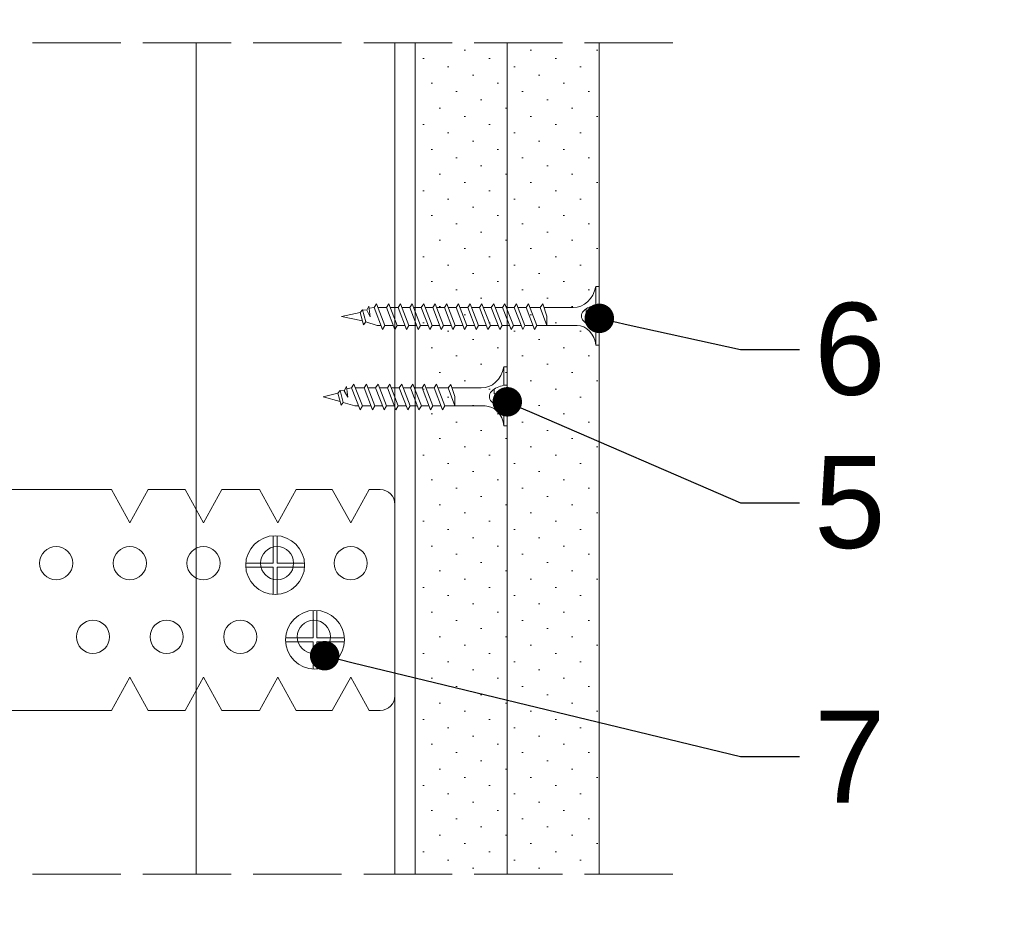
# Model space of a CAD drawing. Header units: millimetres. Extents: x -552 to 2977, y 3222 to 4171.
# Tile 9 of 32: x 194 to 328, y 3725 to 3848. Entities that reach past the tile are written whole.
import ezdxf
from ezdxf import colors
from ezdxf.entities.mleader import LeaderData, LeaderLine
from ezdxf.math import Vec2, Vec3

# ---------------------------------------------------------------- set-up
doc = ezdxf.new("R2010")
doc.units = ezdxf.units.MM
doc.linetypes.add('ACAD_ISO02W100', pattern=[15, 12, -3])
for name, color, linetype, lineweight in [('_RIGIPS AKCESORIA', 7, 'Continuous', 5), ('_RIGIPS G-K', 7, 'Continuous', 15), ('_RIGIPS KRESKOWANIE', 7, 'Continuous', 9), ('_RIGIPS OPISY', 7, 'Continuous', 13), ('_RIGIPS PRZERYWANA', 7, 'ACAD_ISO02W100', 5), ('_RIGIPS STROP SCIANA', 7, 'Continuous', 5)]:
    doc.layers.add(name, color=color, linetype=linetype, lineweight=lineweight)
doc.styles.get("Standard").update_dxf_attribs({"font": 'arial.ttf'})
pattern_1 = [(225, (36351.6946, -3617.5396), (1.12253202, -3.36759605), [0, -3.175])]

# ---------------------------------------------------------------- blocks, each defined once
blk = doc.blocks.new('_Dot')
at = {"color": 0, "linetype": 'ByBlock', "lineweight": -2}
blk.add_line((-0.5, 0), (-1, 0), dxfattribs=at)
at = {"color": 0, "linetype": 'ByBlock', "const_width": 0.5}
blk.add_lwpolyline([(-0.25, 0, 1), (0.25, 0, 1)], format="xyb", close=True, dxfattribs=at)
blk = doc.blocks.new('ES 60 dl 75 bok')
at = {"layer": '_RIGIPS AKCESORIA'}
for p, q in [((-2, 75), (-28, 75)), ((-30, 73), (-30, 71.5)), ((0, 71.5), (0, 73)), ((-30, 71.5), (-25.5, 69)), ((0, 71.5), (-4.5, 69)), ((-25.5, 69), (-30, 66.5)), ((-4.5, 69), (0, 66.5)), ((-30, 66.5), (-30, 61.61)), ((0, 61.61), (0, 66.5)), ((-30, 61.61), (-25.5, 59.11)), ((0, 61.61), (-4.5, 59.11)), ((-25.5, 59.11), (-30, 56.61)), ((-4.5, 59.11), (0, 56.61)), ((-30, 56.61), (-30, 51.5)), ((0, 51.5), (0, 56.61)), ((-30, 51.5), (-25.5, 49)), ((0, 51.5), (-4.5, 49)), ((-25.5, 49), (-30, 46.5)), ((-4.5, 49), (0, 46.5)), ((-30, 46.5), (-30, 41.5)), ((0, 41.5), (0, 46.5)), ((-30, 41.5), (-25.5, 39)), ((0, 41.5), (-4.5, 39)), ((-25.5, 39), (-30, 36.5)), ((-4.5, 39), (0, 36.5)), ((-30, 36.5), (-30, 0)), ((0, 0), (0, 36.5)), ((-30, 0), (0, 0))]:
    blk.add_line(p, q, dxfattribs=at)
at = {"layer": '_RIGIPS AKCESORIA', "ltscale": 0.2}
blk.add_line((-30, 1), (0, 1), dxfattribs=at)
at = {"layer": '_RIGIPS AKCESORIA'}
for centre in [(-20, 69), (-10, 64), (-20, 59), (-10, 54), (-20, 49), (-10, 44), (-20, 39), (-10, 34), (-20, 29)]:
    blk.add_circle(centre, 2.25, dxfattribs=at)
for centre, start, end in [((-28, 73), 90, 180), ((-2, 73), 0, 90)]:
    blk.add_arc(centre, 2, start, end, dxfattribs=at)
blk = doc.blocks.new('TN 25')
at = {"layer": '_RIGIPS AKCESORIA'}
for p, q in [((0, -0.84), (0, 7.16)), ((0, 7.16), (0.46, 7.16)), ((0.46, 7.16), (0.46, 4.78)), ((0.46, 4.78), (0, 4.78)), ((1.77, 3.5), (1.77, 4.2)), ((3.02, 4.46), (8.47, 4.46)), ((7.12, 4.46), (7.12, 3.18)), ((8.03, 2.01), (7.12, 4.46)), ((8.47, 4.46), (8.79, 5)), ((9.61, 1.51), (8.47, 4.46)), ((8.79, 5), (9.93, 2.01)), ((9, 4.46), (10.1, 4.46)), ((10.1, 4.46), (10.41, 5)), ((11.23, 1.51), (10.1, 4.46)), ((10.41, 5), (11.56, 2.01)), ((10.62, 4.46), (11.67, 4.46)), ((11.67, 4.46), (11.99, 5)), ((12.81, 1.51), (11.67, 4.46)), ((11.99, 5), (13.14, 2.01)), ((12.2, 4.46), (13.21, 4.46)), ((13.21, 4.46), (13.52, 5)), ((14.34, 1.51), (13.21, 4.46)), ((13.52, 5), (14.67, 2.01)), ((13.73, 4.46), (14.8, 4.46)), ((14.8, 4.46), (15.12, 5)), ((15.94, 1.51), (14.8, 4.46)), ((15.12, 5), (16.26, 2.01)), ((15.33, 4.46), (16.42, 4.46)), ((16.42, 4.46), (16.73, 5)), ((17.55, 1.51), (16.42, 4.46)), ((16.73, 5), (17.88, 2.01)), ((16.94, 4.46), (17.99, 4.46)), ((17.99, 4.46), (18.31, 5)), ((19.13, 1.51), (17.99, 4.46)), ((18.31, 5), (19.45, 2.01)), ((18.52, 4.46), (19.68, 4.46)), ((19.68, 4.46), (20, 5)), ((20.82, 1.51), (19.68, 4.46)), ((20, 5), (21.14, 2.01)), ((20.21, 4.46), (20.7, 4.46)), ((20.7, 4.46), (22.28, 3.98)), ((22.28, 3.98), (22.56, 4.37)), ((22.56, 4.37), (23.03, 2.71)), ((0, 3.5), (1.77, 3.5)), ((0, 2.83), (1.77, 2.83)), ((1.77, 2.83), (1.77, 2.18)), ((7.12, 3.18), (7.65, 1.53)), ((21.85, 1.83), (21.67, 3.28)), ((21.67, 3.28), (22.14, 2.4)), ((22.7, 2.36), (22.28, 3.98)), ((23.03, 2.71), (22.7, 2.36)), ((22.71, 3.85), (25, 3.24)), ((25, 3.24), (23.03, 2.71)), ((0.46, 1.64), (0, 1.64)), ((0.46, -0.84), (0.46, 1.64)), ((7.49, 2.01), (3.55, 2.01)), ((7.65, 1.53), (8.03, 2.01)), ((9.41, 2.01), (8.03, 2.01)), ((9.93, 2.01), (9.61, 1.51)), ((11.04, 2.01), (9.93, 2.01)), ((11.56, 2.01), (11.23, 1.51)), ((12.61, 2.01), (11.56, 2.01)), ((13.14, 2.01), (12.81, 1.51)), ((14.15, 2.01), (13.14, 2.01)), ((14.67, 2.01), (14.34, 1.51)), ((15.74, 2.01), (14.67, 2.01)), ((16.26, 2.01), (15.94, 1.51)), ((17.36, 2.01), (16.26, 2.01)), ((17.88, 2.01), (17.55, 1.51)), ((18.93, 2.01), (17.88, 2.01)), ((19.45, 2.01), (19.13, 1.51)), ((19.45, 2.01), (20.62, 2.01)), ((21.14, 2.01), (20.82, 1.51)), ((21.14, 2.01), (21.81, 2.12)), ((22.14, 2.4), (21.85, 1.83)), ((22.7, 2.36), (22.14, 2.4)), ((0, -0.84), (0.46, -0.84))]:
    blk.add_line(p, q, dxfattribs=at)
for centre, major_axis, ratio, start_param, end_param in [((3.09, 7.67), (0.17, 3.2), 0.826134, 1.773653, 3.180586), ((-0.04, 0.9), (0, 3.93), 0.848176, -0.720942, -0.151112), ((1.66, 3.18), (0, 0.895), 0.848176, -1.552777, -0.720942), ((1.66, 3.18), (0, 0.895), 0.848176, 3.862535, 4.730408), ((3.37, -1.57), (0.28, 3.57), 0.832181, 0.035984, 1.430787), ((-2.73, 15.91), (0, 14.76), 0.848176, 3.399396, 3.475072), ((0.59, 4.62), (0, 2.81), 0.848176, 3.475072, 3.862535)]:
    blk.add_ellipse(centre, major_axis=major_axis, ratio=ratio, start_param=start_param, end_param=end_param, dxfattribs=at)
blk = doc.blocks.new('TN 35')
at = {"layer": '_RIGIPS AKCESORIA'}
for p, q in [((0, -0.84), (0, 7.16)), ((0, 7.16), (0.46, 7.16)), ((0.46, 7.16), (0.46, 4.78)), ((0.46, 4.78), (0, 4.78)), ((1.77, 3.5), (1.77, 4.2)), ((3.02, 4.46), (8.47, 4.46)), ((7.12, 4.46), (7.12, 3.18)), ((8.03, 2.01), (7.12, 4.46)), ((8.47, 4.46), (8.79, 5)), ((9.61, 1.51), (8.47, 4.46)), ((8.79, 5), (9.93, 2.01)), ((9, 4.46), (10.1, 4.46)), ((10.1, 4.46), (10.41, 5)), ((11.23, 1.51), (10.1, 4.46)), ((10.41, 5), (11.56, 2.01)), ((10.62, 4.46), (11.67, 4.46)), ((11.67, 4.46), (11.99, 5)), ((12.81, 1.51), (11.67, 4.46)), ((11.99, 5), (13.14, 2.01)), ((12.2, 4.46), (13.21, 4.46)), ((13.21, 4.46), (13.52, 5)), ((14.34, 1.51), (13.21, 4.46)), ((13.52, 5), (14.67, 2.01)), ((13.73, 4.46), (14.8, 4.46)), ((14.8, 4.46), (15.12, 5)), ((15.94, 1.51), (14.8, 4.46)), ((15.12, 5), (16.26, 2.01)), ((15.33, 4.46), (16.42, 4.46)), ((16.42, 4.46), (16.73, 5)), ((17.55, 1.51), (16.42, 4.46)), ((16.73, 5), (17.88, 2.01)), ((16.94, 4.46), (17.99, 4.46)), ((17.99, 4.46), (18.31, 5)), ((19.13, 1.51), (17.99, 4.46)), ((18.31, 5), (19.45, 2.01)), ((18.52, 4.46), (19.57, 4.46)), ((19.57, 4.46), (19.88, 5)), ((20.7, 1.51), (19.57, 4.46)), ((19.88, 5), (21.03, 2.01)), ((20.09, 4.46), (21.14, 4.46)), ((21.14, 4.46), (21.46, 5)), ((22.28, 1.51), (21.14, 4.46)), ((21.46, 5), (22.6, 2.01)), ((21.67, 4.46), (22.72, 4.46)), ((22.72, 4.46), (23.03, 5)), ((23.85, 1.51), (22.72, 4.46)), ((23.03, 5), (24.18, 2.01)), ((23.24, 4.46), (24.29, 4.46)), ((24.29, 4.46), (24.61, 5)), ((25.43, 1.51), (24.29, 4.46)), ((24.61, 5), (25.75, 2.01)), ((24.81, 4.46), (25.87, 4.46)), ((25.87, 4.46), (26.18, 5)), ((27, 1.51), (25.87, 4.46)), ((26.18, 5), (27.33, 2.01)), ((26.39, 4.46), (27.44, 4.46)), ((27.44, 4.46), (27.76, 5)), ((28.58, 1.51), (27.44, 4.46)), ((27.76, 5), (28.9, 2.01)), ((27.96, 4.46), (29.13, 4.46)), ((29.13, 4.46), (29.45, 5)), ((30.27, 1.51), (29.13, 4.46)), ((29.45, 5), (30.59, 2.01)), ((29.65, 4.46), (30.15, 4.46)), ((30.15, 4.46), (31.73, 3.98)), ((31.73, 3.98), (32.01, 4.37)), ((32.01, 4.37), (32.48, 2.71)), ((0, 3.5), (1.77, 3.5)), ((0, 2.83), (1.77, 2.83)), ((1.77, 2.83), (1.77, 2.18)), ((7.12, 3.18), (7.65, 1.53)), ((31.3, 1.83), (31.12, 3.28)), ((31.12, 3.28), (31.59, 2.4)), ((32.15, 2.36), (31.73, 3.98)), ((32.48, 2.71), (32.15, 2.36)), ((32.16, 3.85), (35, 3.24)), ((35, 3.24), (32.48, 2.71)), ((0.46, 1.64), (0, 1.64)), ((0.46, -0.84), (0.46, 1.64)), ((7.49, 2.01), (3.55, 2.01)), ((7.65, 1.53), (8.03, 2.01)), ((9.41, 2.01), (8.03, 2.01)), ((9.93, 2.01), (9.61, 1.51)), ((11.04, 2.01), (9.93, 2.01)), ((11.56, 2.01), (11.23, 1.51)), ((12.61, 2.01), (11.56, 2.01)), ((13.14, 2.01), (12.81, 1.51)), ((14.15, 2.01), (13.14, 2.01)), ((14.67, 2.01), (14.34, 1.51)), ((15.74, 2.01), (14.67, 2.01)), ((16.26, 2.01), (15.94, 1.51)), ((17.36, 2.01), (16.26, 2.01)), ((17.88, 2.01), (17.55, 1.51)), ((18.93, 2.01), (17.84, 2.01)), ((19.45, 2.01), (19.13, 1.51)), ((20.51, 2.01), (19.41, 2.01)), ((21.03, 2.01), (20.7, 1.51)), ((22.08, 2.01), (20.99, 2.01)), ((22.6, 2.01), (22.28, 1.51)), ((23.66, 2.01), (22.56, 2.01)), ((24.18, 2.01), (23.85, 1.51)), ((25.23, 2.01), (24.14, 2.01)), ((25.75, 2.01), (25.43, 1.51)), ((26.81, 2.01), (25.71, 2.01)), ((27.33, 2.01), (27, 1.51)), ((28.38, 2.01), (27.33, 2.01)), ((28.9, 2.01), (28.58, 1.51)), ((28.9, 2.01), (30.07, 2.01)), ((30.59, 2.01), (30.27, 1.51)), ((30.59, 2.01), (31.26, 2.12)), ((31.59, 2.4), (31.3, 1.83)), ((32.15, 2.36), (31.59, 2.4)), ((0, -0.84), (0.46, -0.84))]:
    blk.add_line(p, q, dxfattribs=at)
for centre, major_axis, ratio, start_param, end_param in [((3.09, 7.67), (0.17, 3.2), 0.826134, 1.773653, 3.180586), ((-0.04, 0.9), (0, 3.93), 0.848176, -0.720942, -0.151112), ((1.66, 3.18), (0, 0.895), 0.848176, -1.552777, -0.720942), ((1.66, 3.18), (0, 0.895), 0.848176, 3.862535, 4.730408), ((3.37, -1.57), (0.28, 3.57), 0.832181, 0.035984, 1.430787), ((-2.73, 15.91), (0, 14.76), 0.848176, 3.399396, 3.475072), ((0.59, 4.62), (0, 2.81), 0.848176, 3.475072, 3.862535)]:
    blk.add_ellipse(centre, major_axis=major_axis, ratio=ratio, start_param=start_param, end_param=end_param, dxfattribs=at)
blk = doc.blocks.new('pchelka glowka')
for p, q in [((-0.26, 3.99), (-0.26, 0.26)), ((0.26, 3.99), (0.26, 0.26)), ((-0.26, 0.26), (-3.99, 0.26)), ((3.99, 0.26), (0.26, 0.26)), ((-0.26, -0.26), (-3.99, -0.26)), ((-0.26, -0.26), (-0.26, -3.99)), ((0.26, -0.26), (0.26, -3.99)), ((3.99, -0.26), (0.26, -0.26))]:
    blk.add_line(p, q)
blk.add_circle((0, 0), 4)

msp = doc.modelspace()

# ---------------------------------------------------------------- hatches: boundary and pattern name
at = {"layer": '_RIGIPS KRESKOWANIE'}
h = msp.add_hatch(dxfattribs=at)
h.set_pattern_fill('DOTS', color=256, scale=2, angle=225, style=0)
h.set_pattern_definition(pattern_1)
h.paths.add_polyline_path([(247.706, 3731.992), (260.206, 3731.992), (260.206, 3844.935), (247.706, 3844.935)])
h.paths.add_polyline_path([(260.206, 3721.992), (247.706, 3721.992), (247.706, 3674.935), (260.206, 3674.935)])
h = msp.add_hatch(dxfattribs=at)
h.set_pattern_fill('DOTS', color=256, scale=2, angle=225, style=0)
h.set_pattern_definition(pattern_1)
h.paths.add_polyline_path([(272.706, 3721.992), (260.206, 3721.992), (260.206, 3674.935), (272.706, 3674.935)])
h.paths.add_polyline_path([(260.206, 3731.992), (272.706, 3731.992), (272.706, 3844.935), (260.206, 3844.935)])
at = {"layer": '_RIGIPS STROP SCIANA'}
h = msp.add_hatch(dxfattribs=at)
h.set_pattern_fill('ANSI33', color=256, scale=4, style=0)
h.set_pattern_definition([(45, (-7124.792, 477.42), (-17.96051, 17.96051), []), (45, (-7106.832, 477.42), (-17.96051, 17.96051), [12.7, -6.35])])
edge = h.paths.add_edge_path()
edge.add_line((98.446, 4148.887), (98.342, 3855.003))
edge.add_line((98.342, 3855.003), (156.874, 3854.982))
edge.add_line((156.874, 3854.982), (156.913, 3964.76))
edge.add_line((156.913, 3964.76), (154.511, 3965.098))
edge.add_line((154.511, 3965.098), (141.483, 3965.098))
edge.add_line((141.483, 3965.098), (141.485, 3965.058))
edge.add_line((141.485, 3965.058), (140.301, 3965.661))
edge.add_arc((140.165, 3965.394), 0.3, 63.02002, 273)
edge.add_line((140.181, 3965.094), (139.883, 3965.05))
edge.add_line((139.883, 3965.05), (139.887, 3964.975))
edge.add_line((139.887, 3964.975), (139.088, 3964.933))
edge.add_line((139.088, 3964.933), (137.905, 3965.536))
edge.add_arc((137.769, 3965.268), 0.3, 63.02002, 273)
edge.add_line((137.784, 3964.969), (137.486, 3964.925))
edge.add_line((137.486, 3964.925), (137.49, 3964.849))
edge.add_line((137.49, 3964.849), (136.691, 3964.807))
edge.add_line((136.691, 3964.807), (135.508, 3965.41))
edge.add_arc((135.372, 3965.143), 0.3, 63.02002, 273)
edge.add_line((135.388, 3964.843), (135.089, 3964.799))
edge.add_line((135.089, 3964.799), (135.093, 3964.723))
edge.add_line((135.093, 3964.723), (134.294, 3964.682))
edge.add_line((134.294, 3964.682), (133.111, 3965.284))
edge.add_arc((132.975, 3965.017), 0.3, 63.02002, 243)
edge.add_line((132.839, 3964.75), (132.686, 3964.802))
edge.add_line((132.686, 3964.802), (132.697, 3964.598))
edge.add_line((132.697, 3964.598), (131.513, 3965.201))
edge.add_arc((131.377, 3964.933), 0.3, 63.02002, 273)
edge.add_line((131.393, 3964.634), (131.095, 3964.59))
edge.add_line((131.095, 3964.59), (131.099, 3964.514))
edge.add_line((131.099, 3964.514), (130.3, 3964.472))
edge.add_line((130.3, 3964.472), (129.117, 3965.075))
edge.add_arc((128.981, 3964.808), 0.3, 63.02002, 273)
edge.add_line((128.996, 3964.508), (128.698, 3964.464))
edge.add_line((128.698, 3964.464), (128.702, 3964.388))
edge.add_line((128.702, 3964.388), (127.903, 3964.347))
edge.add_line((127.903, 3964.347), (126.72, 3964.95))
edge.add_arc((126.584, 3964.682), 0.3, 63.02002, 273)
edge.add_line((126.6, 3964.383), (126.301, 3964.339))
edge.add_line((126.301, 3964.339), (126.305, 3964.263))
edge.add_line((126.305, 3964.263), (125.507, 3964.221))
edge.add_line((125.507, 3964.221), (124.323, 3964.824))
edge.add_arc((124.187, 3964.557), 0.3, 63.02002, 273)
edge.add_line((124.203, 3964.257), (123.905, 3964.213))
edge.add_line((123.905, 3964.213), (123.909, 3964.137))
edge.add_line((123.909, 3964.137), (123.11, 3964.095))
edge.add_line((123.11, 3964.095), (121.927, 3964.698))
edge.add_arc((121.79, 3964.431), 0.3, 63.02002, 273)
edge.add_line((121.806, 3964.131), (121.508, 3964.087))
edge.add_line((121.508, 3964.087), (121.512, 3964.012))
edge.add_line((121.512, 3964.012), (120.713, 3963.97))
edge.add_line((120.713, 3963.97), (119.53, 3964.573))
edge.add_arc((119.394, 3964.305), 0.3, 63.02002, 273)
edge.add_line((119.409, 3964.006), (119.11, 3963.982))
edge.add_line((119.11, 3963.982), (119.115, 3963.886))
edge.add_line((119.115, 3963.886), (115.52, 3963.698))
edge.add_line((115.52, 3963.698), (112.467, 3964.639))
edge.add_line((112.467, 3964.639), (112.353, 3966.817))
edge.add_arc((115.12, 3977.309), 10.851, 238.09174, 255.2267, ccw=False)
edge.add_arc((115.12, 3958.886), 10.851, 104.7733, 121.90826, ccw=False)
edge.add_line((112.353, 3969.379), (112.467, 3971.556))
edge.add_line((112.467, 3971.556), (115.52, 3972.498))
edge.add_line((115.52, 3972.498), (119.409, 3972.19))
edge.add_arc((119.394, 3971.89), 0.3, 87, 357)
edge.add_line((119.693, 3971.874), (121.529, 3972.507))
edge.add_line((121.529, 3972.507), (121.491, 3971.78))
edge.add_arc((121.79, 3971.764), 0.3, 177, 357)
edge.add_line((122.09, 3971.749), (123.926, 3972.381))
edge.add_line((123.926, 3972.381), (123.888, 3971.654))
edge.add_arc((124.187, 3971.639), 0.3, 177, 357)
edge.add_line((124.487, 3971.623), (126.322, 3972.255))
edge.add_line((126.322, 3972.255), (126.284, 3971.529))
edge.add_arc((126.584, 3971.513), 0.3, 177, 357)
edge.add_line((126.883, 3971.497), (128.719, 3972.13))
edge.add_line((128.719, 3972.13), (128.681, 3971.403))
edge.add_arc((128.981, 3971.388), 0.3, 177, 357)
edge.add_line((129.28, 3971.372), (131.116, 3972.004))
edge.add_line((131.116, 3972.004), (131.078, 3971.278))
edge.add_arc((131.377, 3971.262), 0.3, 177, 357)
edge.add_line((131.677, 3971.246), (132.877, 3971.462))
edge.add_arc((132.975, 3971.178), 0.3, 109.00586, 357)
edge.add_line((133.275, 3971.162), (135.11, 3971.795))
edge.add_line((135.11, 3971.795), (135.072, 3971.068))
edge.add_arc((135.372, 3971.053), 0.3, 177, 357)
edge.add_line((135.671, 3971.037), (137.507, 3971.669))
edge.add_line((137.507, 3971.669), (137.469, 3970.943))
edge.add_arc((137.769, 3970.927), 0.3, 177, 357)
edge.add_line((138.068, 3970.911), (139.904, 3971.544))
edge.add_line((139.904, 3971.544), (139.866, 3970.817))
edge.add_arc((140.165, 3970.801), 0.3, 177, 357)
edge.add_line((140.465, 3970.786), (141.485, 3971.137))
edge.add_line((141.485, 3971.137), (141.483, 3971.098))
edge.add_line((141.483, 3971.098), (154.511, 3971.098))
edge.add_line((154.511, 3971.098), (156.915, 3971.435))
edge.add_line((156.915, 3971.435), (156.942, 4048.887))
edge.add_line((156.942, 4048.887), (228.191, 4048.887))
edge.add_line((228.191, 4048.887), (228.442, 4050.68))
edge.add_line((228.442, 4050.68), (228.442, 4063.708))
edge.add_line((228.442, 4063.708), (228.403, 4063.706))
edge.add_line((228.403, 4063.706), (229.006, 4064.889))
edge.add_arc((228.739, 4065.025), 0.3, 333.02002, 543)
edge.add_line((228.439, 4065.01), (228.395, 4065.308))
edge.add_line((228.395, 4065.308), (228.319, 4065.304))
edge.add_line((228.319, 4065.304), (228.278, 4066.103))
edge.add_line((228.278, 4066.103), (228.88, 4067.286))
edge.add_arc((228.613, 4067.422), 0.3, 333.02002, 543)
edge.add_line((228.314, 4067.406), (228.269, 4067.705))
edge.add_line((228.269, 4067.705), (228.194, 4067.701))
edge.add_line((228.194, 4067.701), (228.152, 4068.5))
edge.add_line((228.152, 4068.5), (228.755, 4069.683))
edge.add_arc((228.488, 4069.819), 0.3, 333.02002, 543)
edge.add_line((228.188, 4069.803), (228.144, 4070.101))
edge.add_line((228.144, 4070.101), (228.068, 4070.097))
edge.add_line((228.068, 4070.097), (228.026, 4070.896))
edge.add_line((228.026, 4070.896), (228.629, 4072.079))
edge.add_arc((228.362, 4072.216), 0.3, 333.02002, 513)
edge.add_line((228.095, 4072.352), (228.147, 4072.505))
edge.add_line((228.147, 4072.505), (227.943, 4072.494))
edge.add_line((227.943, 4072.494), (228.546, 4073.677))
edge.add_arc((228.278, 4073.813), 0.3, 333.02002, 543)
edge.add_line((227.979, 4073.798), (227.935, 4074.096))
edge.add_line((227.935, 4074.096), (227.859, 4074.092))
edge.add_line((227.859, 4074.092), (227.817, 4074.891))
edge.add_line((227.817, 4074.891), (228.42, 4076.074))
edge.add_arc((228.153, 4076.21), 0.3, 333.02002, 543)
edge.add_line((227.853, 4076.194), (227.809, 4076.493))
edge.add_line((227.809, 4076.493), (227.733, 4076.489))
edge.add_line((227.733, 4076.489), (227.691, 4077.287))
edge.add_line((227.691, 4077.287), (228.294, 4078.471))
edge.add_arc((228.027, 4078.607), 0.3, 333.02002, 543)
edge.add_line((227.727, 4078.591), (227.683, 4078.889))
edge.add_line((227.683, 4078.889), (227.608, 4078.885))
edge.add_line((227.608, 4078.885), (227.566, 4079.684))
edge.add_line((227.566, 4079.684), (228.169, 4080.867))
edge.add_arc((227.901, 4081.004), 0.3, 333.02002, 543)
edge.add_line((227.602, 4080.988), (227.558, 4081.286))
edge.add_line((227.558, 4081.286), (227.482, 4081.282))
edge.add_line((227.482, 4081.282), (227.44, 4082.081))
edge.add_line((227.44, 4082.081), (228.043, 4083.264))
edge.add_arc((227.776, 4083.4), 0.3, 333.02002, 543)
edge.add_line((227.476, 4083.385), (227.432, 4083.683))
edge.add_line((227.432, 4083.683), (227.356, 4083.679))
edge.add_line((227.356, 4083.679), (227.315, 4084.478))
edge.add_line((227.315, 4084.478), (227.918, 4085.661))
edge.add_arc((227.65, 4085.797), 0.3, 333.02002, 543)
edge.add_line((227.351, 4085.781), (227.327, 4086.08))
edge.add_line((227.327, 4086.08), (227.231, 4086.075))
edge.add_line((227.231, 4086.075), (227.042, 4089.67))
edge.add_line((227.042, 4089.67), (227.984, 4092.724))
edge.add_line((227.984, 4092.724), (230.161, 4092.838))
edge.add_arc((240.654, 4090.071), 10.851, 148.09174, 165.2267, ccw=False)
edge.add_arc((222.231, 4090.071), 10.851, 14.7733, 31.90826, ccw=False)
edge.add_line((232.723, 4092.838), (234.901, 4092.724))
edge.add_line((234.901, 4092.724), (235.842, 4089.67))
edge.add_line((235.842, 4089.67), (235.534, 4085.781))
edge.add_arc((235.235, 4085.797), 0.3, 357, 627)
edge.add_line((235.219, 4085.497), (235.851, 4083.662))
edge.add_line((235.851, 4083.662), (235.125, 4083.7))
edge.add_arc((235.109, 4083.4), 0.3, 87, 267)
edge.add_line((235.093, 4083.101), (235.726, 4081.265))
edge.add_line((235.726, 4081.265), (234.999, 4081.303))
edge.add_arc((234.984, 4081.004), 0.3, 87, 267)
edge.add_line((234.968, 4080.704), (235.6, 4078.868))
edge.add_line((235.6, 4078.868), (234.874, 4078.906))
edge.add_arc((234.858, 4078.607), 0.3, 87, 267)
edge.add_line((234.842, 4078.307), (235.475, 4076.472))
edge.add_line((235.475, 4076.472), (234.748, 4076.51))
edge.add_arc((234.732, 4076.21), 0.3, 87, 267)
edge.add_line((234.717, 4075.911), (235.349, 4074.075))
edge.add_line((235.349, 4074.075), (234.622, 4074.113))
edge.add_arc((234.607, 4073.813), 0.3, 87, 267)
edge.add_line((234.591, 4073.514), (234.807, 4072.313))
edge.add_arc((234.523, 4072.216), 0.3, 19.00586, 267)
edge.add_line((234.507, 4071.916), (235.14, 4070.08))
edge.add_line((235.14, 4070.08), (234.413, 4070.118))
edge.add_arc((234.397, 4069.819), 0.3, 87, 267)
edge.add_line((234.382, 4069.519), (235.014, 4067.684))
edge.add_line((235.014, 4067.684), (234.287, 4067.722))
edge.add_arc((234.272, 4067.422), 0.3, 87, 267)
edge.add_line((234.256, 4067.123), (234.888, 4065.287))
edge.add_line((234.888, 4065.287), (234.162, 4065.325))
edge.add_arc((234.146, 4065.025), 0.3, 87, 267)
edge.add_line((234.13, 4064.726), (234.482, 4063.706))
edge.add_line((234.482, 4063.706), (234.442, 4063.708))
edge.add_line((234.442, 4063.708), (234.442, 4050.68))
edge.add_line((234.442, 4050.68), (234.694, 4048.887))
edge.add_line((234.694, 4048.887), (327.705, 4048.887))
edge.add_line((327.705, 4048.887), (327.705, 4148.887))
edge.add_line((327.705, 4148.887), (98.446, 4148.887))
edge = h.paths.add_edge_path()
edge.add_line((156.942, 3721.992), (98.17, 3721.992))
edge.add_line((98.17, 3721.992), (98.17, 3569.222))
edge.add_line((98.17, 3569.222), (327.705, 3569.222))
edge.add_line((327.705, 3569.222), (327.705, 3644.935))
edge.add_line((327.705, 3644.935), (234.732, 3644.935))
edge.add_line((234.732, 3644.935), (234.732, 3644.293))
edge.add_line((234.732, 3644.293), (236.232, 3643.427))
edge.add_line((236.232, 3643.427), (234.732, 3632.754))
edge.add_line((234.732, 3632.754), (234.732, 3619.725))
edge.add_line((234.732, 3619.725), (234.771, 3619.728))
edge.add_line((234.771, 3619.728), (234.168, 3618.544))
edge.add_arc((234.435, 3618.408), 0.3, 153.02001, 363)
edge.add_line((234.735, 3618.424), (234.779, 3618.126))
edge.add_line((234.779, 3618.126), (234.855, 3618.13))
edge.add_line((234.855, 3618.13), (234.896, 3617.331))
edge.add_line((234.896, 3617.331), (234.294, 3616.148))
edge.add_arc((234.561, 3616.011), 0.3, 153.02002, 363)
edge.add_line((234.861, 3616.027), (234.905, 3615.729))
edge.add_line((234.905, 3615.729), (234.98, 3615.733))
edge.add_line((234.98, 3615.733), (235.022, 3614.934))
edge.add_line((235.022, 3614.934), (234.419, 3613.751))
edge.add_arc((234.687, 3613.615), 0.3, 153.02002, 363)
edge.add_line((234.986, 3613.63), (235.03, 3613.332))
edge.add_line((235.03, 3613.332), (235.106, 3613.336))
edge.add_line((235.106, 3613.336), (235.148, 3612.537))
edge.add_line((235.148, 3612.537), (234.545, 3611.354))
edge.add_arc((234.812, 3611.218), 0.3, 153.02002, 333)
edge.add_line((235.079, 3611.082), (235.027, 3610.929))
edge.add_line((235.027, 3610.929), (235.231, 3610.94))
edge.add_line((235.231, 3610.94), (234.629, 3609.756))
edge.add_arc((234.896, 3609.62), 0.3, 153.02002, 363)
edge.add_line((235.195, 3609.636), (235.24, 3609.338))
edge.add_line((235.24, 3609.338), (235.315, 3609.342))
edge.add_line((235.315, 3609.342), (235.357, 3608.543))
edge.add_line((235.357, 3608.543), (234.754, 3607.36))
edge.add_arc((235.021, 3607.224), 0.3, 153.02002, 363)
edge.add_line((235.321, 3607.239), (235.365, 3606.941))
edge.add_line((235.365, 3606.941), (235.441, 3606.945))
edge.add_line((235.441, 3606.945), (235.483, 3606.146))
edge.add_line((235.483, 3606.146), (234.88, 3604.963))
edge.add_arc((235.147, 3604.827), 0.3, 153.02002, 363)
edge.add_line((235.447, 3604.843), (235.491, 3604.544))
edge.add_line((235.491, 3604.544), (235.566, 3604.548))
edge.add_line((235.566, 3604.548), (235.608, 3603.749))
edge.add_line((235.608, 3603.749), (235.005, 3602.566))
edge.add_arc((235.273, 3602.43), 0.3, 153.02002, 363)
edge.add_line((235.572, 3602.446), (235.616, 3602.148))
edge.add_line((235.616, 3602.148), (235.692, 3602.152))
edge.add_line((235.692, 3602.152), (235.734, 3601.353))
edge.add_line((235.734, 3601.353), (235.131, 3600.169))
edge.add_arc((235.398, 3600.033), 0.3, 153.02001, 363)
edge.add_line((235.698, 3600.049), (235.742, 3599.751))
edge.add_line((235.742, 3599.751), (235.818, 3599.755))
edge.add_line((235.818, 3599.755), (235.859, 3598.956))
edge.add_line((235.859, 3598.956), (235.257, 3597.773))
edge.add_arc((235.524, 3597.637), 0.3, 153.02002, 363)
edge.add_line((235.823, 3597.652), (235.847, 3597.353))
edge.add_line((235.847, 3597.353), (235.943, 3597.358))
edge.add_line((235.943, 3597.358), (236.132, 3593.763))
edge.add_line((236.132, 3593.763), (235.19, 3590.71))
edge.add_line((235.19, 3590.71), (233.013, 3590.596))
edge.add_arc((222.52, 3593.363), 10.851, 328.09174, 345.2267, ccw=False)
edge.add_arc((240.943, 3593.363), 10.851, 194.7733, 211.90826, ccw=False)
edge.add_line((230.451, 3590.596), (228.273, 3590.71))
edge.add_line((228.273, 3590.71), (227.332, 3593.763))
edge.add_line((227.332, 3593.763), (227.64, 3597.652))
edge.add_arc((227.939, 3597.637), 0.3, 177, 447)
edge.add_line((227.955, 3597.936), (227.323, 3599.772))
edge.add_line((227.323, 3599.772), (228.049, 3599.734))
edge.add_arc((228.065, 3600.033), 0.3, 267, 447)
edge.add_line((228.081, 3600.333), (227.448, 3602.169))
edge.add_line((227.448, 3602.169), (228.175, 3602.131))
edge.add_arc((228.191, 3602.43), 0.3, 267, 447)
edge.add_line((228.206, 3602.73), (227.574, 3604.565))
edge.add_line((227.574, 3604.565), (228.3, 3604.527))
edge.add_arc((228.316, 3604.827), 0.3, 267, 447)
edge.add_line((228.332, 3605.126), (227.7, 3606.962))
edge.add_line((227.7, 3606.962), (228.426, 3606.924))
edge.add_arc((228.442, 3607.224), 0.3, 267, 447)
edge.add_line((228.457, 3607.523), (227.825, 3609.359))
edge.add_line((227.825, 3609.359), (228.552, 3609.321))
edge.add_arc((228.567, 3609.62), 0.3, 267, 447)
edge.add_line((228.583, 3609.92), (228.367, 3611.12))
edge.add_arc((228.651, 3611.218), 0.3, 199.00586, 447)
edge.add_line((228.667, 3611.518), (228.035, 3613.353))
edge.add_line((228.035, 3613.353), (228.761, 3613.315))
edge.add_arc((228.777, 3613.615), 0.3, 267, 447)
edge.add_line((228.792, 3613.914), (228.16, 3615.75))
edge.add_line((228.16, 3615.75), (228.887, 3615.712))
edge.add_arc((228.902, 3616.011), 0.3, 267, 447)
edge.add_line((228.918, 3616.311), (228.286, 3618.147))
edge.add_line((228.286, 3618.147), (229.012, 3618.109))
edge.add_arc((229.028, 3618.408), 0.3, 267, 447)
edge.add_line((229.044, 3618.708), (228.692, 3619.728))
edge.add_line((228.692, 3619.728), (228.732, 3619.725))
edge.add_line((228.732, 3619.725), (228.732, 3632.754))
edge.add_line((228.732, 3632.754), (227.232, 3643.427))
edge.add_line((227.232, 3643.427), (228.732, 3644.293))
edge.add_line((228.732, 3644.293), (228.732, 3644.935))
edge.add_line((228.732, 3644.935), (156.942, 3644.935))
edge.add_line((156.942, 3644.935), (156.942, 3721.992))
edge = h.paths.add_edge_path()
edge.add_line((98.17, 3731.992), (156.942, 3731.992))
edge.add_line((156.942, 3731.992), (156.942, 3765.904))
edge.add_line((156.942, 3765.904), (154.511, 3766.245))
edge.add_line((154.511, 3766.245), (141.483, 3766.245))
edge.add_line((141.483, 3766.245), (141.485, 3766.206))
edge.add_line((141.485, 3766.206), (140.301, 3766.809))
edge.add_arc((140.165, 3766.542), 0.3, 63.02002, 273)
edge.add_line((140.181, 3766.242), (139.883, 3766.198))
edge.add_line((139.883, 3766.198), (139.887, 3766.122))
edge.add_line((139.887, 3766.122), (139.088, 3766.081))
edge.add_line((139.088, 3766.081), (137.905, 3766.683))
edge.add_arc((137.769, 3766.416), 0.3, 63.02002, 273)
edge.add_line((137.784, 3766.117), (137.486, 3766.072))
edge.add_line((137.486, 3766.072), (137.49, 3765.997))
edge.add_line((137.49, 3765.997), (136.691, 3765.955))
edge.add_line((136.691, 3765.955), (135.508, 3766.558))
edge.add_arc((135.372, 3766.291), 0.3, 63.02002, 273)
edge.add_line((135.388, 3765.991), (135.089, 3765.947))
edge.add_line((135.089, 3765.947), (135.093, 3765.871))
edge.add_line((135.093, 3765.871), (134.294, 3765.829))
edge.add_line((134.294, 3765.829), (133.111, 3766.432))
edge.add_arc((132.975, 3766.165), 0.3, 63.02002, 243)
edge.add_line((132.839, 3765.898), (132.686, 3765.95))
edge.add_line((132.686, 3765.95), (132.697, 3765.746))
edge.add_line((132.697, 3765.746), (131.513, 3766.349))
edge.add_arc((131.377, 3766.081), 0.3, 63.02002, 273)
edge.add_line((131.393, 3765.782), (131.095, 3765.738))
edge.add_line((131.095, 3765.738), (131.099, 3765.662))
edge.add_line((131.099, 3765.662), (130.3, 3765.62))
edge.add_line((130.3, 3765.62), (129.117, 3766.223))
edge.add_arc((128.981, 3765.956), 0.3, 63.02002, 273)
edge.add_line((128.996, 3765.656), (128.698, 3765.612))
edge.add_line((128.698, 3765.612), (128.702, 3765.536))
edge.add_line((128.702, 3765.536), (127.903, 3765.494))
edge.add_line((127.903, 3765.494), (126.72, 3766.097))
edge.add_arc((126.584, 3765.83), 0.3, 63.02002, 273)
edge.add_line((126.6, 3765.53), (126.301, 3765.486))
edge.add_line((126.301, 3765.486), (126.305, 3765.411))
edge.add_line((126.305, 3765.411), (125.507, 3765.369))
edge.add_line((125.507, 3765.369), (124.323, 3765.972))
edge.add_arc((124.187, 3765.704), 0.3, 63.02002, 273)
edge.add_line((124.203, 3765.405), (123.905, 3765.361))
edge.add_line((123.905, 3765.361), (123.909, 3765.285))
edge.add_line((123.909, 3765.285), (123.11, 3765.243))
edge.add_line((123.11, 3765.243), (121.927, 3765.846))
edge.add_arc((121.79, 3765.579), 0.3, 63.02002, 273)
edge.add_line((121.806, 3765.279), (121.508, 3765.235))
edge.add_line((121.508, 3765.235), (121.512, 3765.159))
edge.add_line((121.512, 3765.159), (120.713, 3765.118))
edge.add_line((120.713, 3765.118), (119.53, 3765.72))
edge.add_arc((119.394, 3765.453), 0.3, 63.02002, 273)
edge.add_line((119.409, 3765.154), (119.11, 3765.13))
edge.add_line((119.11, 3765.13), (119.115, 3765.034))
edge.add_line((119.115, 3765.034), (115.52, 3764.845))
edge.add_line((115.52, 3764.845), (112.467, 3765.787))
edge.add_line((112.467, 3765.787), (112.353, 3767.964))
edge.add_arc((115.12, 3778.457), 10.851, 238.09174, 255.2267, ccw=False)
edge.add_arc((115.12, 3760.034), 10.851, 104.7733, 121.90826, ccw=False)
edge.add_line((112.353, 3770.526), (112.467, 3772.704))
edge.add_line((112.467, 3772.704), (115.52, 3773.645))
edge.add_line((115.52, 3773.645), (119.409, 3773.337))
edge.add_arc((119.394, 3773.038), 0.3, 87, 357)
edge.add_line((119.693, 3773.022), (121.529, 3773.654))
edge.add_line((121.529, 3773.654), (121.491, 3772.928))
edge.add_arc((121.79, 3772.912), 0.3, 177, 357)
edge.add_line((122.09, 3772.896), (123.926, 3773.529))
edge.add_line((123.926, 3773.529), (123.888, 3772.802))
edge.add_arc((124.187, 3772.787), 0.3, 177, 357)
edge.add_line((124.487, 3772.771), (126.322, 3773.403))
edge.add_line((126.322, 3773.403), (126.284, 3772.677))
edge.add_arc((126.584, 3772.661), 0.3, 177, 357)
edge.add_line((126.883, 3772.645), (128.719, 3773.277))
edge.add_line((128.719, 3773.277), (128.681, 3772.551))
edge.add_arc((128.981, 3772.535), 0.3, 177, 357)
edge.add_line((129.28, 3772.52), (131.116, 3773.152))
edge.add_line((131.116, 3773.152), (131.078, 3772.425))
edge.add_arc((131.377, 3772.41), 0.3, 177, 357)
edge.add_line((131.677, 3772.394), (132.877, 3772.61))
edge.add_arc((132.975, 3772.326), 0.3, 109.00586, 357)
edge.add_line((133.275, 3772.31), (135.11, 3772.943))
edge.add_line((135.11, 3772.943), (135.072, 3772.216))
edge.add_arc((135.372, 3772.2), 0.3, 177, 357)
edge.add_line((135.671, 3772.185), (137.507, 3772.817))
edge.add_line((137.507, 3772.817), (137.469, 3772.09))
edge.add_arc((137.769, 3772.075), 0.3, 177, 357)
edge.add_line((138.068, 3772.059), (139.904, 3772.691))
edge.add_line((139.904, 3772.691), (139.866, 3771.965))
edge.add_arc((140.165, 3771.949), 0.3, 177, 357)
edge.add_line((140.465, 3771.933), (141.485, 3772.285))
edge.add_line((141.485, 3772.285), (141.483, 3772.245))
edge.add_line((141.483, 3772.245), (154.511, 3772.245))
edge.add_line((154.511, 3772.245), (156.942, 3772.587))
edge.add_line((156.942, 3772.587), (156.942, 3844.935))
edge.add_line((156.942, 3844.935), (98.17, 3844.935))
edge.add_line((98.17, 3844.935), (98.17, 3731.992))

# ---------------------------------------------------------------- linework, layer by layer
at = {"layer": '_RIGIPS G-K'}
for p, q in [((217.947, 3731.992), (217.947, 3844.935)), ((244.942, 3731.992), (244.942, 3844.935)), ((247.706, 3731.992), (247.706, 3844.935)), ((260.206, 3731.992), (260.206, 3844.935)), ((272.706, 3731.992), (272.706, 3844.935))]:
    msp.add_line(p, q, dxfattribs=at)
at = {"layer": '_RIGIPS PRZERYWANA'}
for p, q in [((282.705, 3844.935), (98.17, 3844.935)), ((282.705, 3731.992), (98.17, 3731.992))]:
    msp.add_line(p, q, dxfattribs=at)

# ---------------------------------------------------------------- block references
at = {"layer": '_RIGIPS AKCESORIA'}
for name, p, rotation in [('TN 35', (272.706, 3811.012), 180), ('TN 25', (260.206, 3800.076), 180), ('ES 60 dl 75 bok', (169.942, 3754.245), 270)]:
    msp.add_blockref(name, p, dxfattribs=dict(at, rotation=rotation))
for p in [(228.683, 3773.986), (234.084, 3763.839)]:
    msp.add_blockref('pchelka glowka', p, dxfattribs=at)

# ---------------------------------------------------------------- leaders
at = {"layer": '_RIGIPS OPISY'}
ml = msp.add_multileader_mtext('Standard', dxfattribs=at)
ml.set_content('6', color=256)
ml.set_leader_properties()
ml.set_arrow_properties(name='DOT')
ml.build(insert=Vec2(0, 0))
ctx = ml.context
ctx.base_point, ctx.char_height, ctx.plane_origin = Vec3(299.869, 3803.27), 12.5, Vec3(202.44, 3824.946)
notes = []
notes.append((ctx, [(0, (1, 1, 0), (291.869, 3803.27), (1, 0), 8, [(0, [(272.706, 3807.514)], 0, [])])]))
ctx.mtext.insert, ctx.mtext.flow_direction = Vec3(301.869, 3809.626), 5
ml = msp.add_multileader_mtext('Standard', dxfattribs=at)
ml.set_content('5', color=256)
ml.set_leader_properties()
ml.set_arrow_properties(name='DOT')
ml.build(insert=Vec2(0, 0))
ctx = ml.context
ctx.base_point, ctx.char_height, ctx.plane_origin = Vec3(299.869, 3782.46), 12.5, Vec3(202.44, 3804.136)
notes.append((ctx, [(0, (1, 1, 0), (291.869, 3782.46), (1, 0), 8, [(0, [(260.206, 3796.173)], 0, [])])]))
ctx.mtext.insert, ctx.mtext.flow_direction = Vec3(301.869, 3788.817), 5
ml = msp.add_multileader_mtext('Standard', dxfattribs=at)
ml.set_content('7', color=256)
ml.set_leader_properties()
ml.set_arrow_properties(name='DOT')
ml.build(insert=Vec2(0, 0))
ctx = ml.context
ctx.base_point, ctx.char_height, ctx.plane_origin = Vec3(299.869, 3747.965), 12.5, Vec3(202.44, 3769.642)
notes.append((ctx, [(0, (1, 1, 0), (291.869, 3747.965), (1, 0), 8, [(0, [(235.405, 3761.678)], 0, [])])]))
ctx.mtext.insert, ctx.mtext.flow_direction = Vec3(301.869, 3754.215), 5
for ctx, leaders in notes:
    for number, flags, end, landing, length, lines in leaders:
        leader = LeaderData()
        leader.index, (leader.has_last_leader_line, leader.has_dogleg_vector, leader.attachment_direction) = number, flags
        leader.last_leader_point, leader.dogleg_vector, leader.dogleg_length = Vec3(end), Vec3(landing), length
        for number, points, colour, breaks in lines:
            line = LeaderLine()
            line.index, line.vertices, line.color, line.breaks = number, Vec3.list(points), colors.encode_raw_color(colour), breaks
            leader.lines.append(line)
        ctx.leaders.append(leader)

doc.saveas('drawing.dxf')
